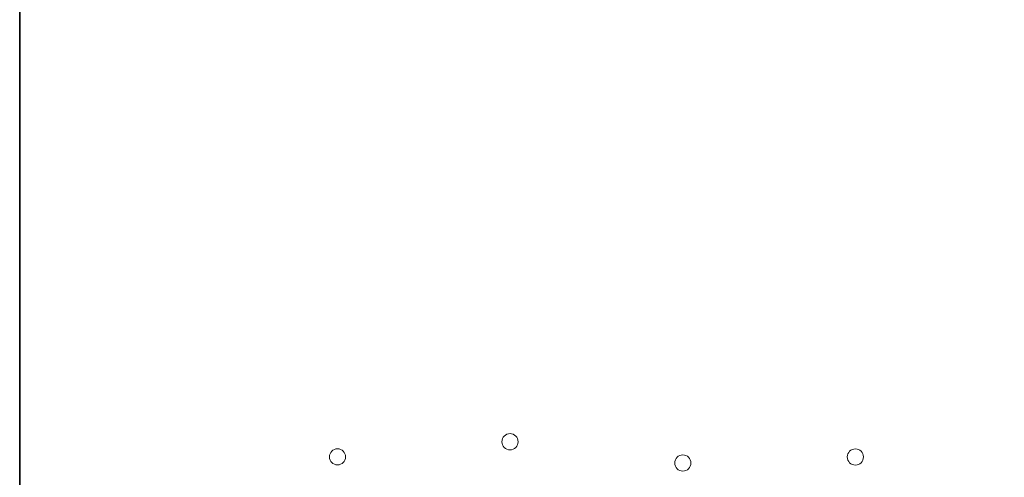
# Model space of a CAD drawing. Header units: millimetres. Extents: x -34728 to 839610, y -480656 to 464976.
# Tile 66 of 256: x 420100 to 465720, y -50466 to -29268. Entities that reach past the tile are written whole.
import ezdxf

# ---------------------------------------------------------------- set-up
doc = ezdxf.new("R2010")
doc.units = ezdxf.units.MM
doc.layers.get('0').update_dxf_attribs({"color": 9})
doc.layers.add('CA_ZAKLADY25', color=9, linetype='Continuous', lineweight=18)
doc.layers.add('CA_ZAKLADY5', color=9, linetype='Continuous', lineweight=25)

# ---------------------------------------------------------------- blocks, each defined once
blk = doc.blocks.new('A$Cf72d3da0')
at = {"layer": 'CA_ZAKLADY25', "color": 9, "lineweight": 9}
for centre, start, end in [((-5501, 5849), 0, 180), ((-13495, 5149), 0, 180), ((-5501, 5849), 180, 0), ((10500, 5145), 0, 180), ((-13495, 5149), 180, 0), ((2505, 4866), 0, 180), ((10500, 5145), 180, 0), ((2505, 4866), 180, 0)]:
    blk.add_arc(centre, 375, start, end, dxfattribs=at)
at = {"layer": 'CA_ZAKLADY5', "color": 9, "lineweight": 9}
for centre, start, end in [((-5501, 5849), 0, 180), ((-13495, 5149), 0, 180), ((-5501, 5849), 180, 0), ((10500, 5145), 0, 180), ((-13495, 5149), 180, 0), ((2505, 4866), 0, 180), ((10500, 5145), 180, 0), ((2505, 4866), 180, 0)]:
    blk.add_arc(centre, 375, start, end, dxfattribs=at)

msp = doc.modelspace()

# ---------------------------------------------------------------- linework, layer by layer
at = {"color": 220, "lineweight": 35}
msp.add_lwpolyline([(420100.14, 52868.13), (734707.1, 52868.13), (734707.1, -111404.13), (420100.14, -111404.13)], close=True, dxfattribs=at)

# ---------------------------------------------------------------- next in the draw order: block references
msp.add_blockref('A$Cf72d3da0', (448319.73, -54668.48), dxfattribs=at)

doc.saveas('drawing.dxf')
